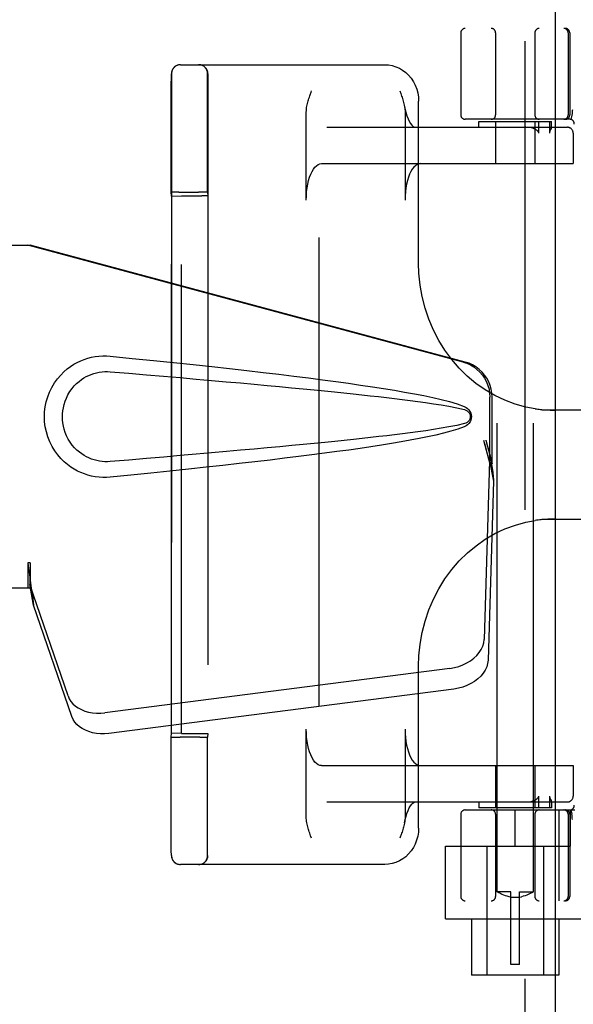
# Model space of a CAD drawing. Header units: inches. Extents: x 0 to 293, y 0 to 190.
# Tile 11 of 84: x 96.13 to 98.03, y 95.42 to 98.81. Entities that reach past the tile are written whole.
import ezdxf

# ---------------------------------------------------------------- set-up
doc = ezdxf.new("R2010")
doc.units = ezdxf.units.IN
doc.header["$LTSCALE"] = 16.12069
doc.header["$MEASUREMENT"] = 0
doc.linetypes.add('HIDDEN', pattern=[0.2, 0.1, -0.1])
doc.layers.add('DEFAULT_2', color=8, linetype='HIDDEN')
doc.layers.add('LEFTHAND_DOOR_ASSEMBLY', color=7, linetype='CONTINUOUS')

msp = doc.modelspace()

# ---------------------------------------------------------------- linework, layer by layer
at = {"layer": 'DEFAULT_2', "color": 8, "linetype": 'HIDDEN'}
for p, q in [((97.1556, 57.7556), (97.1556, 136.7976)), ((97.7681, 95.8076), (97.7681, 99.2576)), ((97.8931, 95.8076), (97.8931, 99.2576)), ((100.1531, 98.7766), (97.6581, 98.7766)), ((97.6431, 98.7616), (97.6431, 98.4791)), ((97.7631, 98.7616), (97.7631, 98.4791)), ((97.8981, 98.7616), (97.8981, 98.4791)), ((98.0125, 98.7616), (98.0125, 98.4791)), ((98.0181, 98.7616), (98.0181, 98.4791)), ((96.6781, 98.6516), (97.3817, 98.6516)), ((96.647, 98.579), (96.6471, 98.6127)), ((96.6479, 98.6206), (96.6479, 95.9326)), ((96.772, 98.5788), (96.7721, 98.6127)), ((96.7729, 98.6206), (96.7729, 95.9326)), ((96.6469, 98.4985), (96.647, 98.579)), ((96.7719, 98.4985), (96.772, 98.5788)), ((96.6468, 98.3698), (96.6469, 98.4985)), ((96.7718, 98.3702), (96.7719, 98.4985)), ((97.4979, 97.968), (97.4979, 98.5266)), ((97.1115, 98.1866), (97.1115, 98.4881)), ((97.4515, 98.4881), (97.4515, 98.1866)), ((98.0185, 98.4641), (97.6581, 98.4641)), ((98.0253, 98.4782), (98.0219, 98.4637)), ((98.0253, 98.4782), (98.0254, 98.4787)), ((97.1823, 98.4366), (98.0102, 98.4366)), ((97.7056, 98.4366), (97.7056, 98.4566)), ((97.7056, 98.4566), (97.9556, 98.4566)), ((97.7631, 98.4566), (97.7631, 98.3116)), ((97.8981, 98.4566), (97.8981, 98.3116)), ((97.9115, 98.4166), (97.9115, 98.4566)), ((97.9482, 98.4566), (97.9482, 98.4166)), ((97.9537, 98.4321), (97.9519, 98.4285)), ((97.9556, 98.4364), (97.9556, 98.4566)), ((97.9556, 98.4366), (97.9556, 98.4365)), ((98.03, 98.4166), (98.03, 98.3116)), ((98.0302, 98.4166), (98.0302, 98.3116)), ((96.6468, 98.2136), (96.6468, 98.3698)), ((96.7718, 98.2136), (96.7718, 98.3702)), ((97.1642, 98.3116), (98.0302, 98.3116)), ((96.6475, 98.1997), (96.6468, 98.2136)), ((96.6475, 98.1997), (96.6824, 98.201)), ((96.6475, 96.3535), (96.6475, 98.1997)), ((96.6637, 98.2141), (96.6558, 98.214)), ((96.6729, 98.2141), (96.6637, 98.2141)), ((96.6729, 98.2141), (96.7407, 98.2141)), ((96.6824, 96.3522), (96.6824, 98.201)), ((96.6824, 98.201), (96.7524, 98.201)), ((96.7503, 98.2141), (96.7407, 98.2141)), ((96.7718, 98.2136), (96.7724, 98.2007)), ((96.7724, 98.2007), (96.7724, 96.3526)), ((98.3994, 97.4641), (97.9218, 97.4641)), ((97.9218, 97.0891), (98.3994, 97.0891)), ((97.4979, 96.0266), (97.4979, 96.5852)), ((97.1115, 96.0651), (97.1115, 96.3666)), ((97.4515, 96.3666), (97.4515, 96.0651)), ((96.6468, 96.3397), (96.6475, 96.3535)), ((96.6824, 96.3522), (96.6475, 96.3535)), ((96.6682, 96.3391), (96.6777, 96.3391)), ((96.7456, 96.3391), (96.6777, 96.3391)), ((96.6824, 96.3522), (96.7524, 96.3522)), ((96.7456, 96.3391), (96.7548, 96.3392)), ((96.7548, 96.3392), (96.7627, 96.3393)), ((96.7724, 96.3526), (96.7718, 96.3397)), ((97.1642, 96.2416), (98.0302, 96.2416)), ((97.7631, 96.2416), (97.7631, 96.0966)), ((97.8981, 96.2416), (97.8981, 96.0966)), ((98.03, 96.2416), (98.03, 96.1366)), ((98.0302, 96.2416), (98.0302, 96.1366)), ((97.9115, 96.0966), (97.9115, 96.1366)), ((97.9482, 96.1366), (97.9482, 96.0966)), ((97.1823, 96.1166), (98.0102, 96.1166)), ((97.6581, 96.0891), (98.0359, 96.0891)), ((97.7056, 96.1166), (97.7056, 96.0966)), ((97.9556, 96.0966), (97.7056, 96.0966)), ((97.8306, 95.9641), (97.8306, 96.0891)), ((97.9556, 96.1168), (97.9556, 96.0966)), ((97.9556, 96.1167), (97.9556, 96.1166)), ((97.9804, 96.0891), (97.9804, 95.7766)), ((98.0206, 95.9641), (98.0206, 96.0891)), ((98.0219, 96.0895), (98.0253, 96.075)), ((97.6431, 96.0741), (97.6431, 95.7916)), ((97.7631, 96.0741), (97.7631, 95.7916)), ((97.8981, 96.0741), (97.8981, 95.7916)), ((98.0125, 96.0741), (98.0125, 95.7916)), ((98.0181, 96.0741), (98.0181, 95.7916)), ((98.0254, 96.0745), (98.0253, 96.075)), ((98.0275, 96.0562), (98.0269, 96.0606)), ((96.6469, 96.0273), (96.6469, 96.0506)), ((96.6469, 96.0062), (96.6469, 96.0273)), ((96.7719, 96.027), (96.7719, 96.0503)), ((96.7719, 96.0061), (96.7719, 96.027)), ((97.5906, 95.7146), (97.5906, 95.9641)), ((97.5906, 95.9641), (98.0206, 95.9641)), ((97.7331, 95.9641), (97.7331, 95.5216)), ((97.9281, 95.9641), (97.9281, 95.5216)), ((96.6471, 95.9344), (96.647, 95.9474)), ((96.7721, 95.9345), (96.772, 95.9474)), ((97.3817, 95.9016), (96.6781, 95.9016)), ((97.8156, 95.8076), (97.7681, 95.8076)), ((97.7681, 95.8076), (97.7685, 95.8074)), ((97.7714, 95.8058), (97.7685, 95.8074)), ((97.7739, 95.8045), (97.7713, 95.8058)), ((97.7772, 95.8028), (97.7739, 95.8045)), ((97.7812, 95.8008), (97.7772, 95.8028)), ((97.7859, 95.7987), (97.7812, 95.8009)), ((97.7912, 95.7965), (97.7858, 95.7987)), ((97.7969, 95.7944), (97.7911, 95.7965)), ((97.803, 95.7925), (97.7969, 95.7944)), ((97.8092, 95.7909), (97.8029, 95.7925)), ((97.8156, 95.7897), (97.8092, 95.7909)), ((97.8156, 95.5576), (97.8156, 95.8076)), ((97.8456, 95.7885), (97.8156, 95.7885)), ((97.8456, 95.5576), (97.8456, 95.8076)), ((97.8456, 95.8076), (97.8931, 95.8076)), ((97.8456, 95.7897), (97.852, 95.7909)), ((97.8583, 95.7925), (97.852, 95.7909)), ((97.8644, 95.7944), (97.8582, 95.7925)), ((97.8701, 95.7965), (97.8643, 95.7944)), ((97.8754, 95.7987), (97.87, 95.7965)), ((97.8801, 95.8009), (97.8753, 95.7987)), ((97.8841, 95.8028), (97.88, 95.8008)), ((97.8873, 95.8045), (97.884, 95.8028)), ((97.8899, 95.8058), (97.8873, 95.8045)), ((97.8928, 95.8074), (97.8899, 95.8058)), ((97.8928, 95.8074), (97.8931, 95.8076)), ((100.1531, 95.7766), (97.6581, 95.7766)), ((97.5906, 95.7146), (98.0706, 95.7146)), ((97.6806, 95.7146), (97.6806, 95.5216)), ((97.9806, 95.7146), (97.9806, 95.5216)), ((97.8456, 95.5576), (97.8156, 95.5576)), ((97.9806, 95.5216), (97.6806, 95.5216))]:
    msp.add_line(p, q, dxfattribs=at)
for points in [[(97.3817, 98.6516), (97.3946, 98.6509), (97.4073, 98.6486), (97.4197, 98.6448), (97.4317, 98.6395), (97.4431, 98.6328), (97.4538, 98.6247), (97.4636, 98.6154), (97.4723, 98.605), (97.4799, 98.5935), (97.4863, 98.5812), (97.4914, 98.5682), (97.495, 98.5546), (97.4972, 98.5407), (97.498, 98.5266)], [(96.6471, 98.6127), (96.6471, 98.6184), (96.6471, 98.62), (96.6471, 98.6206)], [(96.7721, 98.6127), (96.7721, 98.6184), (96.7721, 98.62), (96.7721, 98.6206)], [(97.125, 98.5488), (97.1281, 98.5574), (97.1296, 98.5616)], [(97.4334, 98.5616), (97.4365, 98.5529), (97.4381, 98.5485), (97.4396, 98.5441), (97.4411, 98.5397), (97.4425, 98.5353), (97.4439, 98.5308), (97.4452, 98.5263), (97.4465, 98.5218), (97.4476, 98.5172), (97.4487, 98.5126)], [(97.1115, 98.4881), (97.1117, 98.4939), (97.1121, 98.4993), (97.1128, 98.5043), (97.1136, 98.5092), (97.1146, 98.5138), (97.1156, 98.5183), (97.1167, 98.5227), (97.118, 98.5271), (97.1192, 98.5314), (97.1206, 98.5358), (97.122, 98.5401), (97.1235, 98.5445), (97.125, 98.5488)], [(97.4487, 98.5126), (97.4508, 98.5015), (97.4539, 98.4884), (97.4576, 98.4766), (97.4616, 98.4661), (97.4658, 98.4572), (97.4701, 98.4501), (97.4743, 98.4445), (97.4782, 98.4406), (97.4815, 98.4381), (97.4842, 98.4369), (97.4861, 98.4366)], [(97.4495, 98.5081), (97.4504, 98.5031), (97.451, 98.4982), (97.4513, 98.4932), (97.4515, 98.4881)], [(98.0275, 98.497), (98.0269, 98.4927), (98.0264, 98.4882), (98.0259, 98.4835), (98.0254, 98.4787)], [(97.8996, 98.4295), (97.8953, 98.4315), (97.8906, 98.4332), (97.8853, 98.4346), (97.8796, 98.4356), (97.8734, 98.4363), (97.8666, 98.4366)], [(97.9115, 98.4166), (97.9113, 98.418), (97.911, 98.4193), (97.9104, 98.4205), (97.9096, 98.4217), (97.9088, 98.4227), (97.9078, 98.4238), (97.9067, 98.4248), (97.9055, 98.4257), (97.9042, 98.4267), (97.9028, 98.4277), (97.9012, 98.4286), (97.8996, 98.4295)], [(97.9519, 98.4285), (97.9514, 98.4275), (97.9509, 98.4265), (97.9505, 98.4254), (97.95, 98.4244), (97.9496, 98.4232), (97.9492, 98.422), (97.9488, 98.4208), (97.9485, 98.4195), (97.9483, 98.4181), (97.9482, 98.4166)], [(97.9556, 98.4365), (97.9555, 98.4362), (97.9554, 98.4357), (97.9552, 98.4351), (97.9549, 98.4344), (97.9545, 98.4337), (97.9542, 98.4329), (97.9537, 98.4321)], [(97.1115, 98.1866), (97.1118, 98.2007), (97.1128, 98.2144), (97.1144, 98.2279), (97.1167, 98.2409), (97.1196, 98.2531), (97.123, 98.2646), (97.1269, 98.275), (97.1313, 98.2844), (97.1362, 98.2925), (97.1413, 98.2992), (97.1468, 98.3046), (97.1525, 98.3085), (97.1583, 98.3108), (97.1642, 98.3116)], [(97.5042, 98.3116), (97.4983, 98.3108), (97.4925, 98.3085), (97.4868, 98.3046), (97.4813, 98.2992), (97.4762, 98.2925), (97.4713, 98.2844), (97.4669, 98.275), (97.463, 98.2646), (97.4596, 98.2531), (97.4567, 98.2409), (97.4544, 98.2279), (97.4528, 98.2144), (97.4518, 98.2007), (97.4515, 98.1866)], [(96.6558, 98.214), (96.6527, 98.2139), (96.6501, 98.2138), (96.6483, 98.2137), (96.6471, 98.2137), (96.6468, 98.2136)], [(96.7718, 98.2136), (96.7714, 98.2137), (96.7703, 98.2137), (96.7684, 98.2138), (96.7658, 98.2139), (96.7627, 98.214), (96.759, 98.214), (96.7503, 98.2141)], [(97.8988, 97.4687), (97.867, 97.4747), (97.8305, 97.4847), (97.7949, 97.4979), (97.7603, 97.5142), (97.7271, 97.5335), (97.6954, 97.5557), (97.6655, 97.5806), (97.6376, 97.6081), (97.6119, 97.6379), (97.5884, 97.6699), (97.5674, 97.7038), (97.549, 97.7395), (97.5333, 97.7766), (97.5204, 97.8149), (97.5103, 97.8542), (97.5032, 97.8942), (97.4991, 97.9347), (97.4979, 97.9681)], [(97.8987, 97.4687), (97.9033, 97.4681), (97.9079, 97.4675), (97.9125, 97.467), (97.9171, 97.4665), (97.9218, 97.466), (97.9266, 97.4656), (97.9313, 97.4653), (97.9361, 97.465), (97.941, 97.4647), (97.9458, 97.4645), (97.9507, 97.4643), (97.9556, 97.4642), (97.9606, 97.4641), (97.9655, 97.4641)], [(97.4979, 96.5852), (97.4991, 96.619), (97.5033, 96.6595), (97.5104, 96.6995), (97.5205, 96.7388), (97.5335, 96.7772), (97.5492, 96.8143), (97.5677, 96.8499), (97.5887, 96.8839), (97.6122, 96.9158), (97.6381, 96.9456), (97.666, 96.9731), (97.6959, 96.9979), (97.7275, 97.0201), (97.7607, 97.0393), (97.7953, 97.0556), (97.8309, 97.0687), (97.8674, 97.0786), (97.8988, 97.0845)], [(97.9655, 97.0891), (97.9597, 97.0891), (97.954, 97.089), (97.9483, 97.0888), (97.9426, 97.0886), (97.9369, 97.0883), (97.9313, 97.088), (97.9258, 97.0876), (97.9203, 97.0871), (97.9148, 97.0865), (97.9094, 97.0859), (97.904, 97.0852), (97.8987, 97.0845)], [(97.1642, 96.2416), (97.1583, 96.2424), (97.1525, 96.2448), (97.1468, 96.2486), (97.1413, 96.254), (97.1362, 96.2608), (97.1313, 96.2689), (97.1269, 96.2782), (97.123, 96.2887), (97.1196, 96.3001), (97.1167, 96.3124), (97.1144, 96.3253), (97.1128, 96.3388), (97.1118, 96.3525), (97.1115, 96.3666)], [(97.4515, 96.3666), (97.4518, 96.3525), (97.4528, 96.3388), (97.4544, 96.3253), (97.4567, 96.3124), (97.4596, 96.3001), (97.463, 96.2887), (97.4669, 96.2782), (97.4713, 96.2689), (97.4762, 96.2608), (97.4813, 96.254), (97.4868, 96.2486), (97.4925, 96.2448), (97.4983, 96.2424), (97.5042, 96.2416)], [(96.6468, 96.2631), (96.6468, 96.3), (96.6468, 96.3195), (96.6468, 96.3397)], [(96.6468, 96.3397), (96.6471, 96.3396), (96.6483, 96.3395), (96.6501, 96.3394), (96.6527, 96.3393), (96.6558, 96.3393), (96.6595, 96.3392), (96.6682, 96.3391)], [(96.7627, 96.3393), (96.7658, 96.3393), (96.7684, 96.3394), (96.7703, 96.3395), (96.7714, 96.3396), (96.7718, 96.3397)], [(96.7718, 96.2623), (96.7718, 96.2995), (96.7718, 96.3192), (96.7718, 96.3397)], [(96.6468, 96.1946), (96.6468, 96.228), (96.6468, 96.2453), (96.6468, 96.2631)], [(96.7718, 96.1937), (96.7718, 96.2271), (96.7718, 96.2444), (96.7718, 96.2623)], [(96.6468, 96.1323), (96.6468, 96.1628), (96.6468, 96.1785), (96.6468, 96.1946)], [(96.7718, 96.1317), (96.7718, 96.162), (96.7718, 96.1777), (96.7718, 96.1937)], [(96.6468, 96.0894), (96.6468, 96.1176), (96.6468, 96.1323)], [(96.7718, 96.0889), (96.7718, 96.117), (96.7718, 96.1317)], [(97.8666, 96.1166), (97.8734, 96.1169), (97.8796, 96.1176), (97.8853, 96.1187), (97.8906, 96.1201), (97.8953, 96.1218), (97.8996, 96.1238)], [(97.8996, 96.1238), (97.9012, 96.1247), (97.9027, 96.1256), (97.9041, 96.1265), (97.9054, 96.1274), (97.9066, 96.1284), (97.9077, 96.1294), (97.9087, 96.1305), (97.9096, 96.1316), (97.9104, 96.1328), (97.911, 96.134), (97.9113, 96.1353), (97.9115, 96.1366)], [(97.9482, 96.1366), (97.9483, 96.1352), (97.9485, 96.1339), (97.9487, 96.1327), (97.9491, 96.1315), (97.9494, 96.1305), (97.9498, 96.1294), (97.9502, 96.1284), (97.9506, 96.1275), (97.9511, 96.1265), (97.9515, 96.1256), (97.952, 96.1247), (97.9537, 96.1214)], [(96.6469, 96.0506), (96.6469, 96.076), (96.6468, 96.0894)], [(97.4495, 96.0451), (97.4508, 96.0517), (97.4539, 96.0648), (97.4576, 96.0767), (97.4616, 96.0871), (97.4658, 96.096), (97.4701, 96.1032), (97.4743, 96.1087), (97.4782, 96.1127), (97.4815, 96.1151), (97.4842, 96.1163), (97.4861, 96.1166)], [(97.9537, 96.1214), (97.954, 96.1206), (97.9544, 96.1199), (97.9547, 96.1192), (97.955, 96.1185), (97.9553, 96.1179), (97.9554, 96.1174), (97.9556, 96.117), (97.9556, 96.1167)], [(96.7719, 96.0503), (96.7719, 96.0756), (96.7718, 96.0889)], [(97.1296, 95.9916), (97.1264, 96.0004), (97.1249, 96.0048), (97.1234, 96.0092), (97.1219, 96.0136), (97.1204, 96.018), (97.1191, 96.0224), (97.1177, 96.0269), (97.1165, 96.0314), (97.1153, 96.036), (97.1143, 96.0407), (97.1134, 96.0454), (97.1126, 96.0502), (97.112, 96.0551), (97.1116, 96.06), (97.1115, 96.0651)], [(97.4515, 96.0651), (97.4513, 96.0594), (97.4508, 96.054), (97.4502, 96.0489), (97.4495, 96.0451)], [(98.0269, 96.0606), (98.0264, 96.0651), (98.0259, 96.0697), (98.0254, 96.0745)], [(97.498, 96.0266), (97.4972, 96.0125), (97.495, 95.9985), (97.4913, 95.985), (97.4863, 95.972), (97.4799, 95.9596), (97.4723, 95.9482), (97.4635, 95.9378), (97.4538, 95.9285), (97.4432, 95.9205), (97.4318, 95.9138), (97.4198, 95.9085), (97.4074, 95.9047), (97.3946, 95.9024), (97.3817, 95.9016)], [(97.4495, 96.0451), (97.4493, 96.0441), (97.4484, 96.0395), (97.4474, 96.035), (97.4462, 96.0305), (97.445, 96.0262), (97.4437, 96.0218), (97.4424, 96.0174), (97.4409, 96.0131), (97.4395, 96.0088), (97.438, 96.0045)], [(96.647, 95.9474), (96.6469, 95.9966), (96.6469, 96.0062)], [(96.772, 95.9474), (96.7719, 95.9965), (96.7719, 96.0061)], [(97.438, 96.0045), (97.4349, 95.9959), (97.4334, 95.9916)], [(96.6471, 95.9326), (96.6471, 95.9331), (96.6471, 95.9344)], [(96.7721, 95.9326), (96.7721, 95.9331), (96.7721, 95.9345)]]:
    msp.add_lwpolyline(points, dxfattribs=at)
for centre, radius, start, end in [((97.6581, 98.7616), 0.015, 90, 180), ((97.7481, 98.7616), 0.015, 0, 90), ((97.9131, 98.7616), 0.015, 90, 180), ((97.9975, 98.7616), 0.015, 0, 90), ((98.0031, 98.7616), 0.015, 0, 90), ((96.6781, 98.6206), 0.031, 90, 180), ((96.6789, 98.6206), 0.031, 90, 180), ((96.7411, 98.6206), 0.031, 0, 90), ((96.7419, 98.6206), 0.031, 0, 90), ((97.6581, 98.4791), 0.015, 180, 270), ((97.7481, 98.4791), 0.015, 270, 360), ((97.9131, 98.4791), 0.015, 180, 270), ((97.9975, 98.4791), 0.015, 270, 360), ((98.0031, 98.4791), 0.015, 270, 360), ((98.0185, 98.4491), 0.015, 353.0043, 90), ((98.01, 98.4166), 0.02, 0, 90), ((98.0102, 98.4166), 0.02, 0, 90), ((98.01, 96.1366), 0.02, 270, 360), ((98.0102, 96.1366), 0.02, 270, 360), ((97.6581, 96.0741), 0.015, 90, 180), ((97.7481, 96.0741), 0.015, 0, 90), ((97.9131, 96.0741), 0.015, 90, 180), ((97.9975, 96.0741), 0.015, 0, 90), ((98.0031, 96.0741), 0.015, 0, 90), ((98.0185, 96.1041), 0.015, 270, 6.9957), ((96.6781, 95.9326), 0.031, 180, 270), ((96.6789, 95.9326), 0.031, 180, 270), ((96.7411, 95.9326), 0.031, 270, 360), ((96.7419, 95.9326), 0.031, 270, 360), ((97.6581, 95.7916), 0.015, 180, 270), ((97.7481, 95.7916), 0.015, 270, 360), ((97.9131, 95.7916), 0.015, 180, 270), ((97.9975, 95.7916), 0.015, 270, 360), ((98.0031, 95.7916), 0.015, 270, 360)]:
    msp.add_arc(centre, radius, start, end, dxfattribs=at)
for centre, start_param, end_param in [((96.7524, 98.2007), 0.000895, 1.571692), ((96.7524, 96.3526), -1.571692, -0.000895)]:
    msp.add_ellipse(centre, major_axis=(0.02, 0), ratio=0.017455, start_param=start_param, end_param=end_param, dxfattribs=at)
at = {"layer": 'LEFTHAND_DOOR_ASSEMBLY', "color": 8, "linetype": 'HIDDEN'}
for p, q in [((97.8641, 137.4226), (97.8641, 57.1306)), ((95.8401, 98.0316), (96.1611, 98.0316)), ((97.6508, 97.6293), (96.1534, 98.0316)), ((97.6585, 97.6293), (96.1611, 98.0316)), ((97.7432, 97.2788), (97.7432, 97.5085)), ((97.7509, 97.2788), (97.7509, 97.5085)), ((97.7214, 97.3604), (97.7432, 97.2788)), ((97.7291, 97.3604), (97.7509, 97.2788)), ((97.7425, 97.2902), (97.7233, 96.6751)), ((97.7425, 97.2902), (97.756, 97.2192)), ((97.7509, 97.2788), (97.7432, 97.2788)), ((97.7448, 97.3063), (97.7535, 97.2501)), ((97.7535, 97.2501), (97.7548, 97.2341)), ((97.756, 97.2192), (97.7369, 96.6041)), ((96.1534, 96.9391), (96.1534, 96.8516)), ((96.1611, 96.9391), (96.1534, 96.9391)), ((96.1611, 96.9391), (96.1611, 96.8516)), ((96.1611, 96.8516), (95.8401, 96.8516)), ((96.2916, 96.4811), (96.1597, 96.8649)), ((96.1732, 96.7939), (96.1597, 96.8649)), ((96.1689, 96.8243), (96.1732, 96.7939)), ((96.3051, 96.4101), (96.1732, 96.7939)), ((97.6058, 96.576), (96.4184, 96.4236)), ((97.6194, 96.505), (96.4319, 96.3525))]:
    msp.add_line(p, q, dxfattribs=at)
at = {"layer": 'LEFTHAND_DOOR_ASSEMBLY', "color": 3, "linetype": 'Continuous'}
msp.add_line((97.9681, 137.4226), (97.9681, 57.1306), dxfattribs=at)
at = {"layer": 'LEFTHAND_DOOR_ASSEMBLY', "color": 8, "linetype": 'HIDDEN'}
for points in [[(96.437, 97.2336), (96.4241, 97.2328), (96.4113, 97.2327), (96.3983, 97.2335), (96.3854, 97.235), (96.3727, 97.2374), (96.3601, 97.2406), (96.3479, 97.2446), (96.336, 97.2493), (96.3243, 97.2547), (96.3128, 97.261), (96.3014, 97.2683), (96.29, 97.2766), (96.2786, 97.2863), (96.2674, 97.2973), (96.2564, 97.31), (96.246, 97.3241), (96.2368, 97.3393), (96.2287, 97.3554), (96.2222, 97.372), (96.217, 97.3891), (96.2134, 97.4062), (96.2112, 97.4235), (96.2104, 97.4408), (96.2111, 97.4581), (96.2131, 97.4753), (96.2166, 97.4925), (96.2216, 97.5095), (96.228, 97.5261), (96.2359, 97.5423), (96.245, 97.5576), (96.2553, 97.5719), (96.2663, 97.5848), (96.2775, 97.596), (96.2889, 97.6057), (96.3003, 97.6143), (96.3119, 97.6217), (96.3235, 97.6281), (96.3352, 97.6336), (96.3473, 97.6384), (96.3596, 97.6424), (96.3722, 97.6457), (96.385, 97.6481), (96.398, 97.6497)], [(96.398, 97.6497), (96.411, 97.6505), (96.424, 97.6505), (96.437, 97.6496)], [(96.437, 97.6496), (96.5126, 97.6421), (96.5852, 97.6347), (96.6549, 97.6275), (96.7218, 97.6204), (96.7859, 97.6135), (96.8474, 97.6068), (96.9064, 97.6001), (96.963, 97.5936), (97.0172, 97.5872), (97.0692, 97.5809), (97.1191, 97.5747), (97.1668, 97.5686), (97.2126, 97.5625), (97.2565, 97.5564), (97.2986, 97.5504), (97.3389, 97.5444), (97.3775, 97.5384), (97.4145, 97.5324), (97.4498, 97.5263), (97.4836, 97.5201), (97.5159, 97.5138), (97.5467, 97.5072), (97.5761, 97.5005), (97.604, 97.4932), (97.6304, 97.4852), (97.6553, 97.4766)], [(97.6508, 97.6293), (97.6638, 97.625), (97.6761, 97.6194), (97.6878, 97.6125), (97.6987, 97.6043), (97.7086, 97.595), (97.7174, 97.5846), (97.7251, 97.5734), (97.7315, 97.5614), (97.7366, 97.5487), (97.7403, 97.5356), (97.7425, 97.5222), (97.7432, 97.5085)], [(97.7509, 97.5085), (97.7501, 97.5222), (97.7479, 97.5356), (97.7443, 97.5487), (97.7392, 97.5614), (97.7328, 97.5734), (97.7251, 97.5846), (97.7163, 97.595), (97.7064, 97.6043), (97.6955, 97.6125), (97.6838, 97.6194), (97.6715, 97.625), (97.6585, 97.6293)], [(96.437, 97.2871), (96.4277, 97.2866), (96.4183, 97.2867), (96.4089, 97.2874), (96.3995, 97.2887), (96.3903, 97.2906), (96.3812, 97.293), (96.3723, 97.2959), (96.3637, 97.2995), (96.3552, 97.3035), (96.347, 97.3081), (96.3387, 97.3134), (96.3306, 97.3195), (96.3224, 97.3265), (96.3144, 97.3345), (96.3064, 97.3437), (96.299, 97.3538), (96.2925, 97.3646), (96.2868, 97.3759), (96.2822, 97.3871), (96.2786, 97.3983), (96.2759, 97.4092), (96.2741, 97.42), (96.273, 97.4305), (96.2726, 97.4408), (96.2729, 97.4512), (96.2739, 97.4616), (96.2756, 97.4723), (96.2781, 97.4832), (96.2815, 97.4943), (96.286, 97.5056), (96.2915, 97.5168), (96.298, 97.5278), (96.3053, 97.538), (96.3132, 97.5474), (96.3212, 97.5556), (96.3294, 97.5628), (96.3377, 97.5691), (96.346, 97.5746), (96.3544, 97.5793), (96.363, 97.5835), (96.3717, 97.5871), (96.3807, 97.5901), (96.3899, 97.5926), (96.3992, 97.5945), (96.4086, 97.5958), (96.4181, 97.5965), (96.4275, 97.5966), (96.437, 97.5961)], [(96.437, 97.5961), (96.5004, 97.5908), (96.5616, 97.5856), (96.6206, 97.5806), (96.6775, 97.5757), (96.7324, 97.5709), (96.7852, 97.5663), (96.8359, 97.5618), (96.8848, 97.5574), (96.9316, 97.5532), (96.9766, 97.5491), (97.0197, 97.545), (97.061, 97.5411), (97.1004, 97.5373), (97.1382, 97.5337), (97.1742, 97.5301), (97.2085, 97.5266), (97.2412, 97.5233), (97.2726, 97.52), (97.3027, 97.5167), (97.3318, 97.5136), (97.36, 97.5104), (97.3876, 97.5072), (97.4148, 97.504), (97.4417, 97.5007), (97.4685, 97.4972), (97.4953, 97.4937), (97.5222, 97.4899), (97.549, 97.486), (97.5758, 97.4817), (97.6025, 97.4771), (97.629, 97.4717), (97.6554, 97.4658)], [(97.6553, 97.4766), (97.6613, 97.4735), (97.6666, 97.4696), (97.6711, 97.4649), (97.6748, 97.4597), (97.6774, 97.454), (97.679, 97.4481), (97.6795, 97.4418), (97.6791, 97.4356), (97.6775, 97.4296), (97.6749, 97.4239), (97.6713, 97.4185), (97.6667, 97.4137), (97.6614, 97.4098), (97.6552, 97.4066)], [(97.6554, 97.4658), (97.6605, 97.4639), (97.6649, 97.4614), (97.6688, 97.4582), (97.6718, 97.4545), (97.6741, 97.4504), (97.6754, 97.4461), (97.6758, 97.4414), (97.6753, 97.4368), (97.6739, 97.4325), (97.6717, 97.4285), (97.6686, 97.4248), (97.6648, 97.4217), (97.6604, 97.4193), (97.6554, 97.4175)], [(97.6554, 97.4175), (97.6291, 97.4115), (97.6026, 97.4062), (97.5759, 97.4015), (97.5492, 97.3973), (97.5224, 97.3933), (97.4957, 97.3896), (97.4689, 97.386), (97.4421, 97.3826), (97.4153, 97.3793), (97.3882, 97.3761), (97.3607, 97.3729), (97.3325, 97.3698), (97.3034, 97.3666), (97.2734, 97.3634), (97.242, 97.3601), (97.2093, 97.3567), (97.175, 97.3532), (97.139, 97.3497), (97.1013, 97.346), (97.0618, 97.3422), (97.0205, 97.3383), (96.9774, 97.3343), (96.9324, 97.3301), (96.8855, 97.3259), (96.8366, 97.3215), (96.7858, 97.317), (96.7329, 97.3123), (96.678, 97.3076), (96.621, 97.3027), (96.5618, 97.2976), (96.5005, 97.2924), (96.437, 97.2871)], [(97.6552, 97.4066), (97.6326, 97.3987), (97.6086, 97.3913), (97.5833, 97.3846), (97.5568, 97.3783), (97.5289, 97.3722), (97.4998, 97.3663), (97.4694, 97.3605), (97.4377, 97.3548), (97.4046, 97.3492), (97.37, 97.3436), (97.334, 97.3381), (97.2965, 97.3325), (97.2574, 97.3269), (97.2167, 97.3213), (97.1743, 97.3157), (97.1302, 97.3099), (97.0843, 97.3042), (97.0364, 97.2983), (96.9867, 97.2924), (96.9349, 97.2864), (96.8809, 97.2802), (96.8248, 97.274), (96.7664, 97.2676), (96.7056, 97.2611), (96.6423, 97.2545), (96.5765, 97.2477), (96.5081, 97.2407), (96.437, 97.2336)], [(97.7214, 97.3604), (97.7267, 97.3408), (97.7321, 97.3216), (97.7375, 97.3027), (97.7429, 97.2844), (97.7482, 97.2668), (97.7535, 97.2501)], [(97.7291, 97.3604), (97.7317, 97.3508), (97.7343, 97.3414), (97.737, 97.3321), (97.7396, 97.3231), (97.7422, 97.3145), (97.7448, 97.3063)], [(97.7448, 97.3063), (97.7444, 97.3035), (97.7441, 97.3007), (97.7437, 97.298), (97.7433, 97.2953), (97.7429, 97.2927), (97.7425, 97.2902)], [(97.7548, 97.2341), (97.7557, 97.224), (97.756, 97.2192)], [(96.1534, 96.9391), (96.1559, 96.9189), (96.1585, 96.8988), (96.1612, 96.8792), (96.1639, 96.8601), (96.1689, 96.8243)], [(96.1611, 96.9391), (96.1609, 96.9288), (96.1606, 96.8989)], [(96.1678, 96.8321), (96.1663, 96.8431), (96.1642, 96.8604), (96.1625, 96.8764), (96.1614, 96.8909), (96.1608, 96.9037), (96.1607, 96.9114)], [(96.1603, 96.8806), (96.1601, 96.8751), (96.16, 96.8725), (96.1599, 96.8699), (96.1598, 96.8674), (96.1597, 96.8649)], [(96.1606, 96.8989), (96.1605, 96.8895), (96.1603, 96.8806)], [(97.6058, 96.576), (97.6213, 96.5788), (97.6362, 96.5827), (97.6506, 96.5881), (97.6643, 96.5946), (97.6769, 96.6022), (97.6883, 96.6109), (97.6984, 96.6204), (97.7069, 96.6305), (97.7137, 96.6413), (97.7188, 96.6524), (97.722, 96.6636), (97.7233, 96.6751)], [(97.7369, 96.6041), (97.7355, 96.5926), (97.7324, 96.5814), (97.7273, 96.5702), (97.7204, 96.5595), (97.7119, 96.5493), (97.7019, 96.5398), (97.6904, 96.5312), (97.6778, 96.5236), (97.6642, 96.517), (97.6497, 96.5117), (97.6349, 96.5077), (97.6194, 96.505)], [(96.2916, 96.4811), (96.2958, 96.4714), (96.3015, 96.4625), (96.3086, 96.4541), (96.3172, 96.4465), (96.327, 96.4398), (96.338, 96.4341), (96.3499, 96.4294), (96.3626, 96.4259), (96.376, 96.4235), (96.3899, 96.4223), (96.404, 96.4223), (96.4184, 96.4236)], [(96.4319, 96.3525), (96.4176, 96.3513), (96.4035, 96.3513), (96.3896, 96.3525), (96.3762, 96.3548), (96.3634, 96.3584), (96.3515, 96.3631), (96.3406, 96.3688), (96.3307, 96.3755), (96.3222, 96.3831), (96.315, 96.3914), (96.3093, 96.4004), (96.3051, 96.4101)]]:
    msp.add_lwpolyline(points, dxfattribs=at)

doc.saveas('drawing.dxf')
